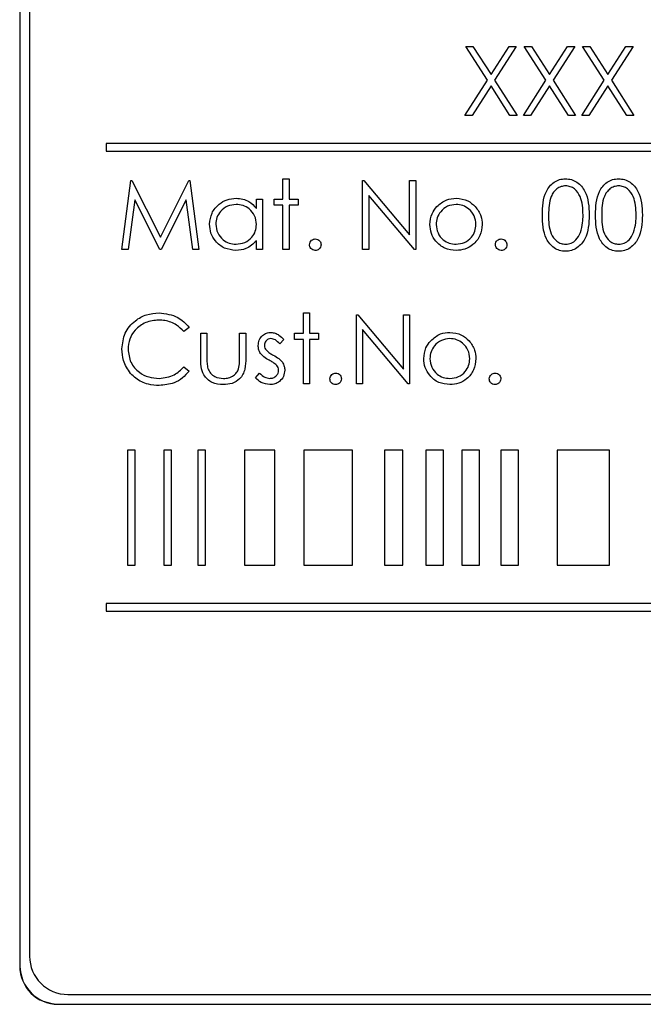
# Paper-space layout 'Blatt3' of a CAD drawing. Header units: millimetres. Extents: x 5 to 418, y 2 to 292.
# Tile 24 of 56: x 70.33 to 75.75, y 197.87 to 206.43. Entities that reach past the tile are written whole.
import ezdxf

# ---------------------------------------------------------------- set-up
doc = ezdxf.new("R2010")
doc.units = ezdxf.units.MM

psp = doc.layouts.new('Blatt3')

# ---------------------------------------------------------------- linework, layer by layer
at = {"color": 7, "linetype": 'Continuous', "lineweight": 25}
for p, q in [((70.3274, 211.7057), (70.3274, 198.2057)), ((70.3297, 211.7057), (70.3297, 198.2057)), ((70.413, 211.6247), (70.413, 198.2913)), ((74.2037, 206.2016), (74.2658, 206.2016)), ((74.3919, 205.9077), (74.2037, 206.2016)), ((74.2658, 206.2016), (74.4229, 205.9562)), ((74.4229, 205.9562), (74.58, 206.2016)), ((74.6422, 206.2016), (74.4541, 205.9077)), ((74.58, 206.2016), (74.6422, 206.2016)), ((74.8996, 205.9077), (74.7114, 206.2016)), ((74.7114, 206.2016), (74.7735, 206.2016)), ((74.7735, 206.2016), (74.9306, 205.9562)), ((74.9306, 205.9562), (75.0877, 206.2016)), ((75.1499, 206.2016), (74.9618, 205.9077)), ((75.0877, 206.2016), (75.1499, 206.2016)), ((75.2191, 206.2016), (75.2812, 206.2016)), ((75.4073, 205.9077), (75.2191, 206.2016)), ((75.2812, 206.2016), (75.4383, 205.9562)), ((75.4383, 205.9562), (75.5954, 206.2016)), ((75.6575, 206.2016), (75.4694, 205.9077)), ((75.5954, 206.2016), (75.6575, 206.2016)), ((74.196, 205.6016), (74.3919, 205.9077)), ((74.4541, 205.9077), (74.6499, 205.6016)), ((74.7037, 205.6016), (74.8996, 205.9077)), ((74.9618, 205.9077), (75.1575, 205.6016)), ((75.2114, 205.6016), (75.4073, 205.9077)), ((75.4694, 205.9077), (75.6652, 205.6016)), ((74.4229, 205.8591), (74.2581, 205.6016)), ((74.5877, 205.6016), (74.4229, 205.8591)), ((74.9306, 205.8591), (74.7658, 205.6016)), ((75.0954, 205.6016), (74.9306, 205.8591)), ((75.4383, 205.8591), (75.2735, 205.6016)), ((75.6031, 205.6016), (75.4383, 205.8591)), ((74.2581, 205.6016), (74.196, 205.6016)), ((74.6499, 205.6016), (74.5877, 205.6016)), ((74.7658, 205.6016), (74.7037, 205.6016)), ((75.1575, 205.6016), (75.0954, 205.6016)), ((75.2735, 205.6016), (75.2114, 205.6016)), ((75.6652, 205.6016), (75.6031, 205.6016)), ((87.0797, 205.358), (71.0797, 205.358)), ((71.0797, 205.358), (71.0797, 205.2913)), ((71.0797, 205.2913), (87.0797, 205.2913)), ((72.6152, 205.0504), (72.6691, 205.0504)), ((72.6152, 204.8734), (72.6152, 205.0504)), ((72.6691, 205.0504), (72.6691, 204.8734)), ((71.2152, 204.435), (71.2944, 205.035)), ((71.2944, 205.035), (71.3021, 205.035)), ((71.3021, 205.035), (71.5499, 204.5427)), ((71.5499, 204.5427), (71.797, 205.035)), ((71.797, 205.035), (71.8048, 205.035)), ((71.8048, 205.035), (71.8845, 204.435)), ((73.3075, 204.435), (73.3075, 205.035)), ((73.3075, 205.035), (73.3188, 205.035)), ((73.3188, 205.035), (73.7152, 204.5627)), ((73.7152, 205.035), (73.7691, 205.035)), ((73.7152, 204.5627), (73.7152, 205.035)), ((73.7691, 205.035), (73.7691, 204.435)), ((73.7568, 204.435), (73.3614, 204.9061)), ((73.3614, 204.9061), (73.3614, 204.435)), ((71.3268, 204.8677), (71.2694, 204.435)), ((71.5442, 204.435), (71.3268, 204.8677)), ((71.7729, 204.8667), (71.5563, 204.435)), ((71.8304, 204.435), (71.7729, 204.8667)), ((72.3845, 204.8734), (72.4383, 204.8734)), ((72.3845, 204.7923), (72.3845, 204.8734)), ((72.4383, 204.8734), (72.4383, 204.435)), ((72.5383, 204.8734), (72.6152, 204.8734)), ((72.5383, 204.8196), (72.5383, 204.8734)), ((72.6152, 204.8196), (72.5383, 204.8196)), ((72.6152, 204.435), (72.6152, 204.8196)), ((72.6691, 204.8734), (72.746, 204.8734)), ((72.746, 204.8196), (72.6691, 204.8196)), ((72.6691, 204.8196), (72.6691, 204.435)), ((72.746, 204.8734), (72.746, 204.8196)), ((72.3845, 204.435), (72.3845, 204.5108)), ((71.2694, 204.435), (71.2152, 204.435)), ((71.5563, 204.435), (71.5442, 204.435)), ((71.8845, 204.435), (71.8304, 204.435)), ((72.4383, 204.435), (72.3845, 204.435)), ((72.6691, 204.435), (72.6152, 204.435)), ((73.3614, 204.435), (73.3075, 204.435)), ((73.7691, 204.435), (73.7568, 204.435)), ((72.7922, 203.8837), (72.846, 203.8837)), ((72.7922, 203.7068), (72.7922, 203.8837)), ((72.846, 203.8837), (72.846, 203.7068)), ((73.2537, 203.2683), (73.2537, 203.8683)), ((73.2537, 203.8683), (73.265, 203.8683)), ((73.265, 203.8683), (73.6614, 203.3961)), ((73.6614, 203.3961), (73.6614, 203.8683)), ((73.6614, 203.8683), (73.7152, 203.8683)), ((73.7152, 203.8683), (73.7152, 203.2683)), ((71.7999, 203.7582), (71.7527, 203.7222)), ((71.8999, 203.7068), (71.9537, 203.7068)), ((71.8999, 203.4973), (71.8999, 203.7068)), ((71.9537, 203.7068), (71.9537, 203.5034)), ((72.2383, 203.5034), (72.2383, 203.7068)), ((72.2383, 203.7068), (72.2922, 203.7068)), ((72.2922, 203.7068), (72.2922, 203.4933)), ((72.7152, 203.6529), (72.7152, 203.7068)), ((72.7152, 203.7068), (72.7922, 203.7068)), ((72.846, 203.7068), (72.9229, 203.7068)), ((72.9229, 203.7068), (72.9229, 203.6529)), ((73.703, 203.2683), (73.3075, 203.7395)), ((73.3075, 203.7395), (73.3075, 203.2683)), ((72.6229, 203.6521), (72.5864, 203.6145)), ((72.7922, 203.6529), (72.7152, 203.6529)), ((72.7922, 203.2683), (72.7922, 203.6529)), ((72.9229, 203.6529), (72.846, 203.6529)), ((72.846, 203.6529), (72.846, 203.2683)), ((71.7527, 203.4145), (71.7999, 203.3788)), ((72.3768, 203.32), (72.4125, 203.3606)), ((72.846, 203.2683), (72.7922, 203.2683)), ((73.3075, 203.2683), (73.2537, 203.2683)), ((73.7152, 203.2683), (73.703, 203.2683)), ((71.3296, 202.6913), (71.2629, 202.6913)), ((71.2629, 202.6913), (71.2629, 201.6913)), ((71.3296, 201.6913), (71.3296, 202.6913)), ((71.5802, 202.6913), (71.5802, 201.6913)), ((71.6469, 202.6913), (71.5802, 202.6913)), ((71.6469, 201.6913), (71.6469, 202.6913)), ((71.8752, 202.6913), (71.8752, 201.6913)), ((71.9419, 202.6913), (71.8752, 202.6913)), ((71.9419, 201.6913), (71.9419, 202.6913)), ((72.5449, 202.6913), (72.2818, 202.6913)), ((72.2818, 202.6913), (72.2818, 201.6913)), ((72.5449, 201.6913), (72.5449, 202.6913)), ((73.2186, 202.6913), (72.796, 202.6913)), ((72.796, 202.6913), (72.796, 201.6913)), ((73.2186, 201.6913), (73.2186, 202.6913)), ((73.6571, 202.6913), (73.4976, 202.6913)), ((73.4976, 202.6913), (73.4976, 201.6913)), ((73.6571, 201.6913), (73.6571, 202.6913)), ((74.0088, 202.6913), (73.8562, 202.6913)), ((73.8562, 202.6913), (73.8562, 201.6913)), ((74.0088, 201.6913), (74.0088, 202.6913)), ((74.1703, 202.6913), (74.1703, 201.6913)), ((74.3229, 202.6913), (74.1703, 202.6913)), ((74.3229, 201.6913), (74.3229, 202.6913)), ((74.6618, 202.6913), (74.5092, 202.6913)), ((74.5092, 202.6913), (74.5092, 201.6913)), ((74.6618, 201.6913), (74.6618, 202.6913)), ((75.4538, 202.6913), (74.9969, 202.6913)), ((74.9969, 202.6913), (74.9969, 201.6913)), ((75.4538, 201.6913), (75.4538, 202.6913)), ((71.2629, 201.6913), (71.3296, 201.6913)), ((71.5802, 201.6913), (71.6469, 201.6913)), ((71.8752, 201.6913), (71.9419, 201.6913)), ((72.2818, 201.6913), (72.5449, 201.6913)), ((72.796, 201.6913), (73.2186, 201.6913)), ((73.4976, 201.6913), (73.6571, 201.6913)), ((73.8562, 201.6913), (74.0088, 201.6913)), ((74.1703, 201.6913), (74.3229, 201.6913)), ((74.5092, 201.6913), (74.6618, 201.6913)), ((74.9969, 201.6913), (75.4538, 201.6913)), ((87.0797, 201.358), (71.0797, 201.358)), ((71.0797, 201.358), (71.0797, 201.2913)), ((71.0797, 201.2913), (87.0797, 201.2913)), ((70.7464, 197.958), (87.413, 197.958)), ((70.6607, 197.8747), (87.494, 197.8747)), ((70.6607, 197.8723), (87.494, 197.8723))]:
    psp.add_line(p, q, dxfattribs=at)
at = {"color": 7, "linetype": 'Continuous', "lineweight": 18}
for p, q in [((70.3297, 198.2057), (70.3274, 198.2057)), ((70.6607, 197.8747), (70.6607, 197.8723))]:
    psp.add_line(p, q, dxfattribs=at)
at = {"color": 7, "linetype": 'Continuous', "lineweight": 25}
for centre, radius in [((70.7464, 198.2913), 0.3333), ((70.6607, 198.2057), 0.3333), ((70.6607, 198.2057), 0.331)]:
    psp.add_arc(centre, radius, 180, 270, dxfattribs=at)
for points, knots in [([(74.8691, 204.7347), (74.8714, 204.8064), (74.8743, 204.896), (74.9302, 204.9862), (74.9692, 205.022), (75.0171, 205.0461), (75.0521, 205.0489), (75.0697, 205.0504)], [0, 0, 0, 0, 0.498705, 0.624178, 0.749468, 0.874747, 1, 1, 1, 1]), ([(75.0697, 205.0504), (75.0873, 205.049), (75.1227, 205.0461), (75.187, 205.0148), (75.2681, 204.9147), (75.2733, 204.8067), (75.2768, 204.7347)], [0, 0, 0, 0, 0.1256015, 0.2511972, 0.5005816, 1, 1, 1, 1]), ([(75.3306, 204.7347), (75.3329, 204.8064), (75.3359, 204.8961), (75.3918, 204.9862), (75.4307, 205.022), (75.4786, 205.0461), (75.5137, 205.0489), (75.5312, 205.0504)], [0, 0, 0, 0, 0.498704, 0.624178, 0.749468, 0.874744, 1, 1, 1, 1]), ([(75.5312, 205.0504), (75.5489, 205.049), (75.5842, 205.0461), (75.6486, 205.0148), (75.7297, 204.9147), (75.7349, 204.8067), (75.7383, 204.7347)], [0, 0, 0, 0, 0.1256015, 0.2511972, 0.5005816, 1, 1, 1, 1]), ([(75.0715, 204.9888), (75.0577, 204.9875), (75.0302, 204.9847), (74.9937, 204.9636), (74.9646, 204.9341), (74.9249, 204.861), (74.9238, 204.791), (74.9229, 204.735)], [0, 0, 0, 0, 0.125139, 0.250416, 0.375516, 0.500849, 1, 1, 1, 1]), ([(75.2229, 204.735), (75.2207, 204.7907), (75.2174, 204.8741), (75.1612, 204.9566), (75.1127, 204.9845), (75.0852, 204.9874), (75.0715, 204.9888)], [0, 0, 0, 0, 0.500072, 0.749022, 0.874598, 1, 1, 1, 1]), ([(75.533, 204.9888), (75.5193, 204.9875), (75.4918, 204.9847), (75.4553, 204.9636), (75.4262, 204.9341), (75.3865, 204.861), (75.3854, 204.791), (75.3845, 204.735)], [0, 0, 0, 0, 0.125139, 0.250416, 0.375516, 0.500849, 1, 1, 1, 1]), ([(75.6845, 204.735), (75.6822, 204.7907), (75.6789, 204.8741), (75.6228, 204.9566), (75.5742, 204.9845), (75.5468, 204.9874), (75.533, 204.9888)], [0, 0, 0, 0, 0.500072, 0.749022, 0.874598, 1, 1, 1, 1]), ([(71.9768, 204.6554), (71.9809, 204.689), (71.9893, 204.7563), (72.0528, 204.8294), (72.1278, 204.8744), (72.1807, 204.8789), (72.2071, 204.8811)], [0, 0, 0, 0, 0.279414, 0.559191, 0.779548, 1, 1, 1, 1]), ([(72.2071, 204.8811), (72.2466, 204.8767), (72.3174, 204.8686), (72.364, 204.8157), (72.3845, 204.7923)], [0, 0, 0, 0, 0.559065, 1, 1, 1, 1]), ([(73.9523, 204.8085), (73.9794, 204.832), (74.0278, 204.8741), (74.0913, 204.879), (74.1193, 204.8811)], [0, 0, 0, 0, 0.558882, 1, 1, 1, 1]), ([(74.1193, 204.8811), (74.1549, 204.8774), (74.2185, 204.8708), (74.2653, 204.8278), (74.2859, 204.8089)], [0, 0, 0, 0, 0.559177, 1, 1, 1, 1]), ([(72.2078, 204.8273), (72.1821, 204.8243), (72.1307, 204.8183), (72.0723, 204.7726), (72.0372, 204.7153), (72.0328, 204.675), (72.0306, 204.6548)], [0, 0, 0, 0, 0.279769, 0.559293, 0.77972, 1, 1, 1, 1]), ([(72.3845, 204.6532), (72.3816, 204.6793), (72.3758, 204.7312), (72.3274, 204.7884), (72.269, 204.8224), (72.2282, 204.8257), (72.2078, 204.8273)], [0, 0, 0, 0, 0.279662, 0.559208, 0.779488, 1, 1, 1, 1]), ([(73.8922, 204.653), (73.8953, 204.6853), (73.901, 204.7431), (73.9366, 204.7885), (73.9523, 204.8085)], [0, 0, 0, 0, 0.559292, 1, 1, 1, 1]), ([(74.1191, 204.8273), (74.0935, 204.8242), (74.0422, 204.8179), (73.9861, 204.77), (73.9512, 204.7131), (73.9477, 204.6728), (73.946, 204.6526)], [0, 0, 0, 0, 0.279486, 0.559255, 0.779546, 1, 1, 1, 1]), ([(74.2922, 204.6526), (74.2892, 204.6783), (74.2833, 204.7296), (74.2359, 204.7861), (74.1795, 204.8218), (74.1392, 204.8254), (74.1191, 204.8273)], [0, 0, 0, 0, 0.279582, 0.559397, 0.779651, 1, 1, 1, 1]), ([(74.2859, 204.8089), (74.3053, 204.7828), (74.3399, 204.7361), (74.3442, 204.6784), (74.346, 204.653)], [0, 0, 0, 0, 0.55921, 1, 1, 1, 1]), ([(75.0697, 204.4196), (75.0522, 204.421), (75.0172, 204.4239), (74.9534, 204.4553), (74.8746, 204.5561), (74.8713, 204.6632), (74.8691, 204.7347)], [0, 0, 0, 0, 0.1255482, 0.2510908, 0.5002501, 1, 1, 1, 1]), ([(74.9229, 204.735), (74.9234, 204.6789), (74.924, 204.5949), (74.9816, 204.513), (75.0303, 204.4856), (75.0578, 204.4826), (75.0715, 204.4811)], [0, 0, 0, 0, 0.500291, 0.749089, 0.874608, 1, 1, 1, 1]), ([(75.2768, 204.7347), (75.2734, 204.6627), (75.2684, 204.5548), (75.1868, 204.4553), (75.1226, 204.4239), (75.0873, 204.421), (75.0697, 204.4196)], [0, 0, 0, 0, 0.499407, 0.748743, 0.874373, 1, 1, 1, 1]), ([(75.2002, 204.5841), (75.2079, 204.6118), (75.2215, 204.6612), (75.2225, 204.7124), (75.2229, 204.735)], [0, 0, 0, 0, 0.559595, 1, 1, 1, 1]), ([(75.5312, 204.4196), (75.5137, 204.421), (75.4787, 204.4239), (75.415, 204.4553), (75.3362, 204.5561), (75.3328, 204.6632), (75.3306, 204.7347)], [0, 0, 0, 0, 0.125551, 0.251091, 0.50025, 1, 1, 1, 1]), ([(75.3845, 204.735), (75.3849, 204.6789), (75.3856, 204.5949), (75.4432, 204.513), (75.4918, 204.4856), (75.5193, 204.4826), (75.533, 204.4811)], [0, 0, 0, 0, 0.50029, 0.749089, 0.874605, 1, 1, 1, 1]), ([(75.7383, 204.7347), (75.735, 204.6627), (75.7299, 204.5548), (75.6484, 204.4553), (75.5842, 204.4239), (75.5489, 204.421), (75.5312, 204.4196)], [0, 0, 0, 0, 0.499407, 0.748743, 0.874373, 1, 1, 1, 1]), ([(75.6618, 204.5841), (75.6694, 204.6118), (75.6831, 204.6612), (75.684, 204.7124), (75.6845, 204.735)], [0, 0, 0, 0, 0.559595, 1, 1, 1, 1]), ([(72.2054, 204.4273), (72.1717, 204.4312), (72.1043, 204.4391), (72.0297, 204.5011), (71.9836, 204.5759), (71.9791, 204.6289), (71.9768, 204.6554)], [0, 0, 0, 0, 0.279572, 0.559331, 0.779589, 1, 1, 1, 1]), ([(72.0306, 204.6548), (72.0343, 204.6292), (72.0415, 204.578), (72.0887, 204.5208), (72.1468, 204.487), (72.1871, 204.4831), (72.2073, 204.4811)], [0, 0, 0, 0, 0.279429, 0.559143, 0.779567, 1, 1, 1, 1]), ([(72.2073, 204.4811), (72.233, 204.4842), (72.2844, 204.4904), (72.3443, 204.5344), (72.3792, 204.5924), (72.3827, 204.633), (72.3845, 204.6532)], [0, 0, 0, 0, 0.279822, 0.559386, 0.779604, 1, 1, 1, 1]), ([(74.1193, 204.4273), (74.0857, 204.4307), (74.0185, 204.4375), (73.9447, 204.4997), (73.8994, 204.5741), (73.8946, 204.6267), (73.8922, 204.653)], [0, 0, 0, 0, 0.279774, 0.559179, 0.779593, 1, 1, 1, 1]), ([(73.946, 204.6526), (73.9492, 204.6273), (73.9556, 204.5766), (74.0014, 204.5191), (74.0592, 204.4865), (74.0991, 204.4829), (74.1191, 204.4811)], [0, 0, 0, 0, 0.279625, 0.559169, 0.779513, 1, 1, 1, 1]), ([(74.1191, 204.4811), (74.1445, 204.484), (74.1953, 204.4898), (74.2528, 204.5356), (74.2863, 204.5928), (74.2902, 204.6327), (74.2922, 204.6526)], [0, 0, 0, 0, 0.279746, 0.559116, 0.779604, 1, 1, 1, 1]), ([(74.346, 204.653), (74.3419, 204.6197), (74.3337, 204.553), (74.2732, 204.4781), (74.1982, 204.4333), (74.1456, 204.4293), (74.1193, 204.4273)], [0, 0, 0, 0, 0.279522, 0.559385, 0.779506, 1, 1, 1, 1]), ([(75.0715, 204.4811), (75.0879, 204.4832), (75.1207, 204.4873), (75.1713, 204.5216), (75.1893, 204.5604), (75.2002, 204.5841)], [0, 0, 0, 0, 0.280257, 0.560778, 1, 1, 1, 1]), ([(75.533, 204.4811), (75.5494, 204.4832), (75.5822, 204.4873), (75.6329, 204.5216), (75.6508, 204.5604), (75.6618, 204.5841)], [0, 0, 0, 0, 0.280257, 0.560778, 1, 1, 1, 1]), ([(72.3845, 204.5108), (72.3561, 204.4838), (72.3052, 204.4356), (72.2359, 204.4298), (72.2054, 204.4273)], [0, 0, 0, 0, 0.558764, 1, 1, 1, 1]), ([(72.846, 204.4773), (72.8469, 204.4847), (72.8486, 204.4994), (72.8622, 204.5157), (72.8786, 204.5258), (72.8902, 204.5268), (72.896, 204.5273)], [0, 0, 0, 0, 0.279586, 0.559292, 0.779545, 1, 1, 1, 1]), ([(72.896, 204.4273), (72.8887, 204.4282), (72.8739, 204.43), (72.8577, 204.4436), (72.8476, 204.4599), (72.8465, 204.4715), (72.846, 204.4773)], [0, 0, 0, 0, 0.279588, 0.559135, 0.779583, 1, 1, 1, 1]), ([(72.896, 204.5273), (72.9034, 204.5264), (72.9182, 204.5248), (72.9344, 204.511), (72.9446, 204.4947), (72.9455, 204.4831), (72.946, 204.4773)], [0, 0, 0, 0, 0.279596, 0.559198, 0.779474, 1, 1, 1, 1]), ([(72.946, 204.4773), (72.9451, 204.4699), (72.9434, 204.4552), (72.9297, 204.4389), (72.9134, 204.4289), (72.9018, 204.4278), (72.896, 204.4273)], [0, 0, 0, 0, 0.279475, 0.559358, 0.77968, 1, 1, 1, 1]), ([(74.4614, 204.4773), (74.4623, 204.4847), (74.464, 204.4994), (74.4776, 204.5157), (74.494, 204.5258), (74.5056, 204.5268), (74.5114, 204.5273)], [0, 0, 0, 0, 0.2795889, 0.5592885, 0.7795582, 1, 1, 1, 1]), ([(74.5114, 204.4273), (74.504, 204.4282), (74.4893, 204.43), (74.4731, 204.4436), (74.463, 204.4599), (74.4619, 204.4715), (74.4614, 204.4773)], [0, 0, 0, 0, 0.279576, 0.559139, 0.779581, 1, 1, 1, 1]), ([(74.5114, 204.5273), (74.5188, 204.5264), (74.5336, 204.5248), (74.5498, 204.511), (74.56, 204.4947), (74.5609, 204.4831), (74.5614, 204.4773)], [0, 0, 0, 0, 0.2795949, 0.5591968, 0.7794716, 1, 1, 1, 1]), ([(74.5614, 204.4773), (74.5605, 204.4699), (74.5588, 204.4552), (74.5451, 204.4389), (74.5288, 204.4289), (74.5172, 204.4278), (74.5114, 204.4273)], [0, 0, 0, 0, 0.279472, 0.559361, 0.779667, 1, 1, 1, 1]), ([(71.2152, 203.5718), (71.2207, 203.6188), (71.2317, 203.7129), (71.3204, 203.8159), (71.4273, 203.8755), (71.5011, 203.881), (71.5381, 203.8837)], [0, 0, 0, 0, 0.2795135, 0.5590824, 0.779374, 1, 1, 1, 1]), ([(71.5381, 203.8837), (71.5957, 203.8773), (71.6986, 203.8659), (71.7689, 203.7912), (71.7999, 203.7582)], [0, 0, 0, 0, 0.559518, 1, 1, 1, 1]), ([(71.5347, 203.8222), (71.4964, 203.8178), (71.4198, 203.809), (71.3304, 203.7439), (71.2773, 203.6583), (71.2718, 203.5979), (71.2691, 203.5677)], [0, 0, 0, 0, 0.279856, 0.55952, 0.779684, 1, 1, 1, 1]), ([(71.7527, 203.7222), (71.7332, 203.7426), (71.7009, 203.7763), (71.6422, 203.8047), (71.5894, 203.8197), (71.5529, 203.8214), (71.5347, 203.8222)], [0, 0, 0, 0, 0.339331, 0.559467, 0.77973, 1, 1, 1, 1]), ([(72.3999, 203.5994), (72.4015, 203.6162), (72.4046, 203.6498), (72.4339, 203.6882), (72.4711, 203.7113), (72.4975, 203.7134), (72.5107, 203.7145)], [0, 0, 0, 0, 0.279939, 0.55944, 0.77961, 1, 1, 1, 1]), ([(72.5107, 203.7145), (72.523, 203.7131), (72.5477, 203.7103), (72.5868, 203.6882), (72.6092, 203.6658), (72.6229, 203.6521)], [0, 0, 0, 0, 0.279551, 0.559698, 1, 1, 1, 1]), ([(73.8984, 203.6419), (73.9255, 203.6654), (73.974, 203.7074), (74.0375, 203.7123), (74.0655, 203.7145)], [0, 0, 0, 0, 0.558882, 1, 1, 1, 1]), ([(74.0655, 203.7145), (74.1011, 203.7108), (74.1647, 203.7041), (74.2115, 203.6612), (74.2321, 203.6422)], [0, 0, 0, 0, 0.559183, 1, 1, 1, 1]), ([(72.4199, 203.5319), (72.4134, 203.5437), (72.4018, 203.5649), (72.4004, 203.5889), (72.3999, 203.5994)], [0, 0, 0, 0, 0.55958, 1, 1, 1, 1]), ([(72.5107, 203.6606), (72.5021, 203.6595), (72.4851, 203.6572), (72.467, 203.6407), (72.4555, 203.6217), (72.4543, 203.6083), (72.4537, 203.6016)], [0, 0, 0, 0, 0.279312, 0.559063, 0.779515, 1, 1, 1, 1]), ([(72.4537, 203.6016), (72.4547, 203.5935), (72.4564, 203.5789), (72.4649, 203.5671), (72.4686, 203.5618)], [0, 0, 0, 0, 0.559043, 1, 1, 1, 1]), ([(72.5864, 203.6145), (72.5748, 203.6277), (72.5543, 203.6513), (72.524, 203.6578), (72.5107, 203.6606)], [0, 0, 0, 0, 0.562033, 1, 1, 1, 1]), ([(73.8383, 203.4863), (73.8415, 203.5187), (73.8472, 203.5764), (73.8827, 203.6219), (73.8984, 203.6419)], [0, 0, 0, 0, 0.559292, 1, 1, 1, 1]), ([(74.0652, 203.6606), (74.0396, 203.6575), (73.9884, 203.6512), (73.9322, 203.6034), (73.8974, 203.5464), (73.8939, 203.5061), (73.8922, 203.486)], [0, 0, 0, 0, 0.279486, 0.559258, 0.779546, 1, 1, 1, 1]), ([(74.2383, 203.486), (74.2354, 203.5116), (74.2295, 203.5629), (74.1821, 203.6194), (74.1257, 203.6551), (74.0854, 203.6588), (74.0652, 203.6606)], [0, 0, 0, 0, 0.279584, 0.559399, 0.77965, 1, 1, 1, 1]), ([(74.2321, 203.6422), (74.2514, 203.6161), (74.2861, 203.5694), (74.2903, 203.5118), (74.2922, 203.4863)], [0, 0, 0, 0, 0.55921, 1, 1, 1, 1]), ([(71.2913, 203.3579), (71.2665, 203.3942), (71.2221, 203.4592), (71.2173, 203.5373), (71.2152, 203.5718)], [0, 0, 0, 0, 0.559028, 1, 1, 1, 1]), ([(71.2691, 203.5677), (71.2737, 203.5289), (71.2828, 203.4513), (71.358, 203.3676), (71.4471, 203.3209), (71.508, 203.3166), (71.5384, 203.3145)], [0, 0, 0, 0, 0.279435, 0.558921, 0.779283, 1, 1, 1, 1]), ([(72.4955, 203.472), (72.4796, 203.481), (72.4511, 203.4969), (72.4294, 203.5212), (72.4199, 203.5319)], [0, 0, 0, 0, 0.560663, 1, 1, 1, 1]), ([(72.4686, 203.5618), (72.4793, 203.552), (72.4984, 203.5345), (72.5212, 203.5221), (72.5312, 203.5166)], [0, 0, 0, 0, 0.559012, 1, 1, 1, 1]), ([(72.5312, 203.5166), (72.5478, 203.5074), (72.5774, 203.491), (72.6002, 203.466), (72.6102, 203.4551)], [0, 0, 0, 0, 0.560659, 1, 1, 1, 1]), ([(72.0964, 203.2606), (72.063, 203.2633), (71.9965, 203.2685), (71.9033, 203.3562), (71.9011, 203.4437), (71.8999, 203.4973)], [0, 0, 0, 0, 0.28097, 0.559782, 1, 1, 1, 1]), ([(71.9537, 203.5034), (71.9536, 203.4841), (71.9535, 203.4497), (71.9596, 203.4158), (71.9622, 203.4009)], [0, 0, 0, 0, 0.560361, 1, 1, 1, 1]), ([(72.2922, 203.4933), (72.2917, 203.4606), (72.2907, 203.3954), (72.2485, 203.3099), (72.1734, 203.2655), (72.1221, 203.2622), (72.0964, 203.2606)], [0, 0, 0, 0, 0.281503, 0.559643, 0.779301, 1, 1, 1, 1]), ([(72.2294, 203.3966), (72.2327, 203.4164), (72.2386, 203.4518), (72.2384, 203.4876), (72.2383, 203.5034)], [0, 0, 0, 0, 0.559378, 1, 1, 1, 1]), ([(72.562, 203.4268), (72.5505, 203.4366), (72.53, 203.4541), (72.5061, 203.4665), (72.4955, 203.472)], [0, 0, 0, 0, 0.559077, 1, 1, 1, 1]), ([(72.5768, 203.385), (72.576, 203.3936), (72.5746, 203.4088), (72.5658, 203.4213), (72.562, 203.4268)], [0, 0, 0, 0, 0.559633, 1, 1, 1, 1]), ([(72.6102, 203.4551), (72.6168, 203.4432), (72.6287, 203.4221), (72.63, 203.3979), (72.6306, 203.3873)], [0, 0, 0, 0, 0.559457, 1, 1, 1, 1]), ([(74.0655, 203.2606), (74.0319, 203.264), (73.9647, 203.2708), (73.8908, 203.3331), (73.8456, 203.4075), (73.8407, 203.4601), (73.8383, 203.4863)], [0, 0, 0, 0, 0.279774, 0.559179, 0.779593, 1, 1, 1, 1]), ([(73.8922, 203.486), (73.8954, 203.4606), (73.9018, 203.4099), (73.9476, 203.3525), (74.0054, 203.3198), (74.0453, 203.3163), (74.0652, 203.3145)], [0, 0, 0, 0, 0.279623, 0.559166, 0.779509, 1, 1, 1, 1]), ([(74.0652, 203.3145), (74.0907, 203.3174), (74.1415, 203.3231), (74.1989, 203.3689), (74.2325, 203.4262), (74.2364, 203.466), (74.2383, 203.486)], [0, 0, 0, 0, 0.279742, 0.559107, 0.779603, 1, 1, 1, 1]), ([(74.2922, 203.4863), (74.288, 203.453), (74.2798, 203.3863), (74.2193, 203.3114), (74.1443, 203.2666), (74.0918, 203.2626), (74.0655, 203.2606)], [0, 0, 0, 0, 0.27952, 0.559383, 0.779506, 1, 1, 1, 1]), ([(71.5388, 203.2529), (71.5072, 203.2547), (71.4552, 203.2576), (71.3868, 203.2822), (71.3338, 203.3137), (71.3055, 203.3431), (71.2913, 203.3579)], [0, 0, 0, 0, 0.339839, 0.559929, 0.779958, 1, 1, 1, 1]), ([(71.5384, 203.3145), (71.5848, 203.3201), (71.6679, 203.3303), (71.7268, 203.3887), (71.7527, 203.4145)], [0, 0, 0, 0, 0.558774, 1, 1, 1, 1]), ([(71.7999, 203.3788), (71.7814, 203.3576), (71.7444, 203.3152), (71.6554, 203.2642), (71.583, 203.2572), (71.5388, 203.2529)], [0, 0, 0, 0, 0.280414, 0.560796, 1, 1, 1, 1]), ([(71.9622, 203.4009), (71.9689, 203.3862), (71.9821, 203.3568), (72.0304, 203.3217), (72.0717, 203.3172), (72.0969, 203.3145)], [0, 0, 0, 0, 0.280111, 0.560538, 1, 1, 1, 1]), ([(72.0969, 203.3145), (72.1125, 203.3154), (72.1436, 203.3172), (72.1836, 203.336), (72.2139, 203.3631), (72.2242, 203.3854), (72.2294, 203.3966)], [0, 0, 0, 0, 0.280268, 0.560007, 0.780073, 1, 1, 1, 1]), ([(72.4125, 203.3606), (72.4261, 203.3467), (72.4504, 203.3219), (72.4844, 203.3167), (72.4994, 203.3145)], [0, 0, 0, 0, 0.560838, 1, 1, 1, 1]), ([(72.4994, 203.3145), (72.5103, 203.3156), (72.5321, 203.3178), (72.5572, 203.3362), (72.5739, 203.3593), (72.5758, 203.3765), (72.5768, 203.385)], [0, 0, 0, 0, 0.279996, 0.559741, 0.779974, 1, 1, 1, 1]), ([(72.6306, 203.3873), (72.6284, 203.3684), (72.6241, 203.3307), (72.5892, 203.2888), (72.5466, 203.2641), (72.517, 203.2618), (72.5021, 203.2606)], [0, 0, 0, 0, 0.279547, 0.559232, 0.77948, 1, 1, 1, 1]), ([(73.0229, 203.3106), (73.0238, 203.318), (73.0256, 203.3327), (73.0391, 203.3491), (73.0555, 203.3591), (73.0671, 203.3601), (73.0729, 203.3606)], [0, 0, 0, 0, 0.2795837, 0.5592913, 0.7795596, 1, 1, 1, 1]), ([(73.0729, 203.3606), (73.0803, 203.3598), (73.0951, 203.3581), (73.1113, 203.3443), (73.1216, 203.3281), (73.1225, 203.3164), (73.1229, 203.3106)], [0, 0, 0, 0, 0.279598, 0.559222, 0.779472, 1, 1, 1, 1]), ([(74.4075, 203.3106), (74.4084, 203.318), (74.4102, 203.3327), (74.4238, 203.3491), (74.4402, 203.3591), (74.4518, 203.3601), (74.4575, 203.3606)], [0, 0, 0, 0, 0.279586, 0.559292, 0.779545, 1, 1, 1, 1]), ([(74.4575, 203.3606), (74.4649, 203.3598), (74.4797, 203.3581), (74.4959, 203.3443), (74.5062, 203.3281), (74.5071, 203.3164), (74.5075, 203.3106)], [0, 0, 0, 0, 0.279601, 0.559215, 0.779467, 1, 1, 1, 1]), ([(72.5021, 203.2606), (72.4749, 203.2641), (72.4263, 203.2703), (72.3919, 203.3048), (72.3768, 203.32)], [0, 0, 0, 0, 0.559289, 1, 1, 1, 1]), ([(73.0729, 203.2606), (73.0656, 203.2615), (73.0509, 203.2633), (73.0346, 203.2769), (73.0245, 203.2933), (73.0235, 203.3048), (73.0229, 203.3106)], [0, 0, 0, 0, 0.2795905, 0.5591399, 0.7795815, 1, 1, 1, 1]), ([(73.1229, 203.3106), (73.1221, 203.3032), (73.1203, 203.2885), (73.1067, 203.2723), (73.0903, 203.2622), (73.0787, 203.2611), (73.0729, 203.2606)], [0, 0, 0, 0, 0.2794745, 0.5593567, 0.7796649, 1, 1, 1, 1]), ([(74.4575, 203.2606), (74.4502, 203.2615), (74.4355, 203.2633), (74.4192, 203.2769), (74.4092, 203.2933), (74.4081, 203.3048), (74.4075, 203.3106)], [0, 0, 0, 0, 0.279588, 0.559135, 0.779583, 1, 1, 1, 1]), ([(74.5075, 203.3106), (74.5067, 203.3032), (74.5049, 203.2885), (74.4913, 203.2723), (74.4749, 203.2622), (74.4633, 203.2611), (74.4575, 203.2606)], [0, 0, 0, 0, 0.279475, 0.559358, 0.77968, 1, 1, 1, 1])]:
    psp.add_open_spline(points, degree=3, knots=knots, dxfattribs=at)

doc.saveas('drawing.dxf')
